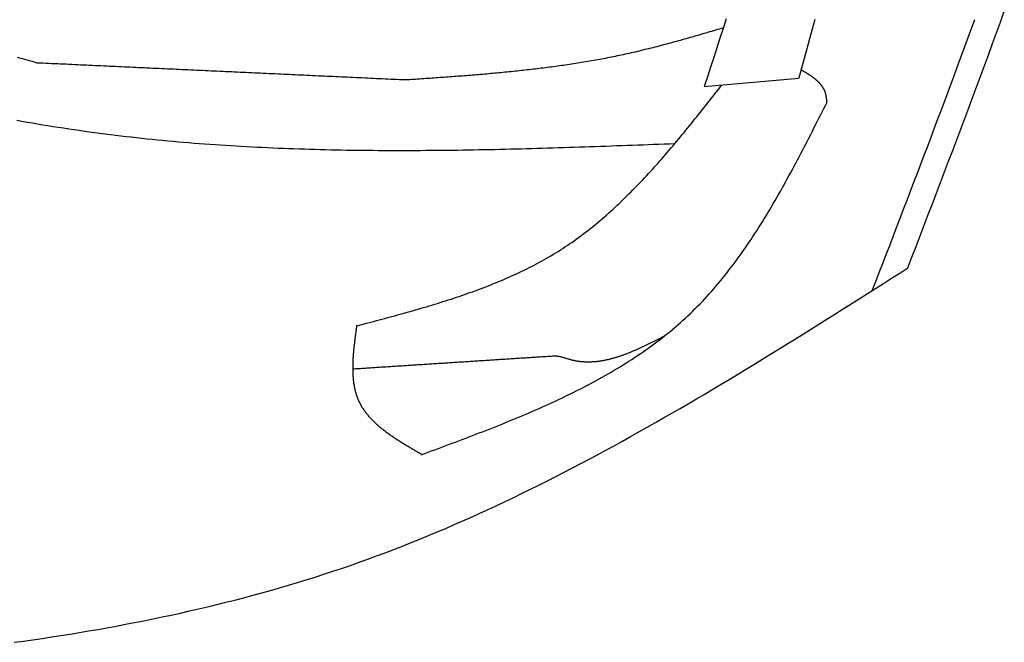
# Model space of a CAD drawing. Extents: x 715 to 7297, y 167 to 5810.
# Tile 59 of 92: x 5351 to 5723, y 925 to 1160. Entities that reach past the tile are written whole.
import ezdxf

# ---------------------------------------------------------------- set-up
doc = ezdxf.new("R2010")
doc.units = 0
doc.layers.add('CAR', color=10, linetype='CONTINUOUS')

msp = doc.modelspace()

# ---------------------------------------------------------------- linework, layer by layer
at = {"layer": 'CAR'}
msp.add_line((5609.852, 1135.163), (5645.573, 1138.324), dxfattribs=at)
for points in [[(5618.1, 1160.65, 0), (5616.93, 1157.01, 0), (5615.75, 1153.36, 0), (5614.57, 1149.72, 0), (5613.39, 1146.08, 0), (5612.21, 1142.44, 0), (5611.03, 1138.8, 0), (5609.85, 1135.16, 0)], [(5686.74, 1066.56, 0), (5688.28, 1070.59, 0), (5689.83, 1074.63, 0), (5691.38, 1078.66, 0), (5692.92, 1082.7, 0), (5694.46, 1086.74, 0), (5696, 1090.77, 0), (5697.54, 1094.81, 0), (5699.08, 1098.85, 0), (5700.62, 1102.88, 0), (5702.15, 1106.92, 0), (5703.68, 1110.96, 0), (5705.21, 1115, 0), (5706.73, 1119.04, 0), (5708.25, 1123.08, 0), (5709.77, 1127.12, 0), (5711.28, 1131.16, 0), (5712.79, 1135.21, 0), (5714.29, 1139.25, 0), (5715.78, 1143.3, 0), (5717.28, 1147.34, 0), (5718.76, 1151.39, 0), (5720.24, 1155.44, 0), (5721.71, 1159.49, 0), (5723.18, 1163.54, 0)], [(5617, 1157.24, 0), (5616.27, 1157.03, 0), (5615.53, 1156.81, 0), (5614.79, 1156.6, 0), (5614.05, 1156.38, 0), (5613.32, 1156.16, 0), (5612.58, 1155.95, 0), (5611.84, 1155.73, 0), (5611.1, 1155.52, 0), (5610.36, 1155.3, 0), (5609.63, 1155.09, 0), (5608.89, 1154.88, 0), (5608.15, 1154.66, 0), (5607.41, 1154.45, 0), (5606.67, 1154.24, 0), (5605.94, 1154.03, 0), (5605.2, 1153.82, 0), (5604.46, 1153.61, 0), (5603.72, 1153.4, 0), (5602.98, 1153.19, 0), (5602.24, 1152.98, 0), (5601.5, 1152.77, 0), (5600.76, 1152.56, 0), (5600.02, 1152.36, 0), (5599.28, 1152.15, 0), (5598.54, 1151.95, 0), (5597.8, 1151.75, 0), (5597.06, 1151.55, 0), (5596.32, 1151.35, 0), (5595.58, 1151.15, 0), (5594.84, 1150.95, 0), (5594.1, 1150.75, 0), (5593.36, 1150.56, 0), (5592.62, 1150.36, 0), (5591.87, 1150.17, 0), (5591.13, 1149.98, 0), (5590.39, 1149.79, 0), (5589.65, 1149.6, 0), (5588.9, 1149.41, 0), (5588.16, 1149.23, 0), (5587.42, 1149.04, 0), (5586.67, 1148.86, 0), (5585.93, 1148.68, 0), (5585.18, 1148.5, 0), (5584.44, 1148.33, 0), (5583.69, 1148.15, 0), (5582.95, 1147.98, 0), (5582.2, 1147.81, 0), (5581.45, 1147.64, 0), (5580.71, 1147.47, 0), (5579.96, 1147.3, 0), (5579.21, 1147.14, 0), (5578.46, 1146.98, 0), (5577.71, 1146.82, 0), (5576.97, 1146.66, 0), (5576.22, 1146.51, 0), (5575.47, 1146.35, 0), (5574.72, 1146.2, 0), (5573.97, 1146.05, 0), (5573.22, 1145.91, 0), (5572.47, 1145.76, 0), (5571.71, 1145.62, 0), (5570.96, 1145.47, 0), (5570.21, 1145.33, 0), (5569.46, 1145.2, 0), (5568.7, 1145.06, 0), (5567.95, 1144.92, 0), (5567.2, 1144.79, 0), (5566.44, 1144.66, 0), (5565.69, 1144.53, 0), (5564.94, 1144.4, 0), (5564.18, 1144.28, 0), (5563.43, 1144.15, 0), (5562.67, 1144.03, 0), (5561.91, 1143.91, 0), (5561.16, 1143.79, 0), (5560.4, 1143.67, 0), (5559.64, 1143.56, 0), (5558.89, 1143.44, 0), (5558.13, 1143.33, 0), (5557.37, 1143.22, 0), (5556.61, 1143.11, 0), (5555.86, 1143, 0), (5555.1, 1142.89, 0), (5554.34, 1142.78, 0), (5553.58, 1142.68, 0), (5552.82, 1142.58, 0), (5552.06, 1142.48, 0), (5551.3, 1142.38, 0), (5550.54, 1142.28, 0), (5549.78, 1142.18, 0), (5549.02, 1142.08, 0), (5548.26, 1141.99, 0), (5547.5, 1141.89, 0), (5546.74, 1141.8, 0), (5545.98, 1141.71, 0), (5545.21, 1141.62, 0), (5544.45, 1141.53, 0), (5543.69, 1141.44, 0), (5542.93, 1141.36, 0), (5542.17, 1141.27, 0), (5541.4, 1141.19, 0), (5540.64, 1141.11, 0), (5539.88, 1141.02, 0), (5539.11, 1140.94, 0), (5538.35, 1140.86, 0), (5537.59, 1140.78, 0), (5536.82, 1140.71, 0), (5536.06, 1140.63, 0), (5535.29, 1140.55, 0), (5534.53, 1140.48, 0), (5533.76, 1140.41, 0), (5533, 1140.33, 0), (5532.23, 1140.26, 0), (5531.47, 1140.19, 0), (5530.7, 1140.12, 0), (5529.94, 1140.05, 0), (5529.17, 1139.98, 0), (5528.4, 1139.91, 0), (5527.64, 1139.84, 0), (5526.87, 1139.78, 0), (5526.11, 1139.71, 0), (5525.34, 1139.65, 0), (5524.57, 1139.58, 0), (5523.81, 1139.52, 0), (5523.04, 1139.46, 0), (5522.27, 1139.39, 0), (5521.51, 1139.33, 0), (5520.74, 1139.27, 0), (5519.97, 1139.21, 0), (5519.2, 1139.15, 0), (5518.44, 1139.09, 0), (5517.67, 1139.03, 0), (5516.9, 1138.97, 0), (5516.13, 1138.92, 0), (5515.36, 1138.86, 0), (5514.6, 1138.8, 0), (5513.83, 1138.75, 0), (5513.06, 1138.69, 0), (5512.29, 1138.63, 0), (5511.52, 1138.58, 0), (5510.75, 1138.52, 0), (5509.99, 1138.47, 0), (5509.22, 1138.42, 0), (5508.45, 1138.36, 0), (5507.68, 1138.31, 0), (5506.91, 1138.25, 0), (5506.14, 1138.2, 0), (5505.37, 1138.15, 0), (5504.6, 1138.1, 0), (5503.84, 1138.04, 0), (5503.07, 1137.99, 0), (5502.3, 1137.94, 0), (5501.53, 1137.89, 0), (5500.76, 1137.83, 0), (5499.99, 1137.78, 0), (5499.22, 1137.73, 0), (5498.45, 1137.68, 0), (5497.68, 1137.63, 0), (5496.91, 1137.58, 0)], [(5651.59, 1160.44, 0), (5650.59, 1156.76, 0), (5649.59, 1153.07, 0), (5648.59, 1149.38, 0), (5647.58, 1145.7, 0), (5646.58, 1142.01, 0), (5645.57, 1138.32, 0)], [(5673.32, 1058.04, 0), (5674.63, 1061.45, 0), (5675.94, 1064.86, 0), (5677.26, 1068.27, 0), (5678.57, 1071.68, 0), (5679.88, 1075.09, 0), (5681.19, 1078.5, 0), (5682.5, 1081.91, 0), (5683.81, 1085.32, 0), (5685.12, 1088.74, 0), (5686.43, 1092.15, 0), (5687.74, 1095.56, 0), (5689.04, 1098.97, 0), (5690.34, 1102.38, 0), (5691.64, 1105.8, 0), (5692.94, 1109.21, 0), (5694.23, 1112.62, 0), (5695.53, 1116.04, 0), (5696.82, 1119.45, 0), (5698.1, 1122.87, 0), (5699.39, 1126.29, 0), (5700.67, 1129.7, 0), (5701.94, 1133.12, 0), (5703.22, 1136.54, 0), (5704.49, 1139.96, 0), (5705.76, 1143.38, 0), (5707.02, 1146.8, 0), (5708.28, 1150.22, 0), (5709.53, 1153.64, 0), (5710.78, 1157.06, 0), (5712.03, 1160.49, 0)], [(5357.77, 1144, 0), (5356.84, 1144.27, 0), (5355.92, 1144.53, 0), (5354.99, 1144.79, 0), (5354.06, 1145.06, 0), (5353.13, 1145.32, 0), (5352.21, 1145.58, 0), (5351.28, 1145.85, 0), (5350.36, 1146.11, 0)], [(5496.91, 1137.58, 0), (5495.82, 1137.63, 0), (5494.72, 1137.68, 0), (5493.63, 1137.73, 0), (5492.53, 1137.78, 0), (5491.44, 1137.83, 0), (5490.34, 1137.88, 0), (5489.25, 1137.93, 0), (5488.15, 1137.98, 0), (5487.05, 1138.03, 0), (5485.96, 1138.08, 0), (5484.86, 1138.13, 0), (5483.77, 1138.18, 0), (5482.67, 1138.23, 0), (5481.58, 1138.28, 0), (5480.48, 1138.34, 0), (5479.38, 1138.39, 0), (5478.29, 1138.44, 0), (5477.19, 1138.49, 0), (5476.1, 1138.54, 0), (5475, 1138.59, 0), (5473.91, 1138.64, 0), (5472.81, 1138.69, 0), (5471.72, 1138.74, 0), (5470.62, 1138.79, 0), (5469.52, 1138.84, 0), (5468.43, 1138.89, 0), (5467.33, 1138.94, 0), (5466.24, 1138.99, 0), (5465.14, 1139.04, 0), (5464.05, 1139.09, 0), (5462.95, 1139.15, 0), (5461.86, 1139.2, 0), (5460.76, 1139.25, 0), (5459.66, 1139.3, 0), (5458.57, 1139.35, 0), (5457.47, 1139.4, 0), (5456.38, 1139.45, 0), (5455.28, 1139.5, 0), (5454.19, 1139.55, 0), (5453.09, 1139.6, 0), (5451.99, 1139.65, 0), (5450.9, 1139.7, 0), (5449.8, 1139.75, 0), (5448.71, 1139.8, 0), (5447.61, 1139.85, 0), (5446.52, 1139.9, 0), (5445.42, 1139.95, 0), (5444.33, 1140.01, 0), (5443.23, 1140.06, 0), (5442.13, 1140.11, 0), (5441.04, 1140.16, 0), (5439.94, 1140.21, 0), (5438.85, 1140.26, 0), (5437.75, 1140.31, 0), (5436.66, 1140.36, 0), (5435.56, 1140.41, 0), (5434.47, 1140.46, 0), (5433.37, 1140.51, 0), (5432.27, 1140.56, 0), (5431.18, 1140.61, 0), (5430.08, 1140.66, 0), (5428.99, 1140.71, 0), (5427.89, 1140.76, 0), (5426.8, 1140.82, 0), (5425.7, 1140.87, 0), (5424.6, 1140.92, 0), (5423.51, 1140.97, 0), (5422.41, 1141.02, 0), (5421.32, 1141.07, 0), (5420.22, 1141.12, 0), (5419.13, 1141.17, 0), (5418.03, 1141.22, 0), (5416.94, 1141.27, 0), (5415.84, 1141.32, 0), (5414.74, 1141.37, 0), (5413.65, 1141.42, 0), (5412.55, 1141.47, 0), (5411.46, 1141.52, 0), (5410.36, 1141.57, 0), (5409.27, 1141.63, 0), (5408.17, 1141.68, 0), (5407.07, 1141.73, 0), (5405.98, 1141.78, 0), (5404.88, 1141.83, 0), (5403.79, 1141.88, 0), (5402.69, 1141.93, 0), (5401.6, 1141.98, 0), (5400.5, 1142.03, 0), (5399.41, 1142.08, 0), (5398.31, 1142.13, 0), (5397.21, 1142.18, 0), (5396.12, 1142.23, 0), (5395.02, 1142.28, 0), (5393.93, 1142.33, 0), (5392.83, 1142.38, 0), (5391.74, 1142.43, 0), (5390.64, 1142.49, 0), (5389.55, 1142.54, 0), (5388.45, 1142.59, 0), (5387.35, 1142.64, 0), (5386.26, 1142.69, 0), (5385.16, 1142.74, 0), (5384.07, 1142.79, 0), (5382.97, 1142.84, 0), (5381.88, 1142.89, 0), (5380.78, 1142.94, 0), (5379.68, 1142.99, 0), (5378.59, 1143.04, 0), (5377.49, 1143.09, 0), (5376.4, 1143.14, 0), (5375.3, 1143.19, 0), (5374.21, 1143.24, 0), (5373.11, 1143.3, 0), (5372.02, 1143.35, 0), (5370.92, 1143.4, 0), (5369.82, 1143.45, 0), (5368.73, 1143.5, 0), (5367.63, 1143.55, 0), (5366.54, 1143.6, 0), (5365.44, 1143.65, 0), (5364.35, 1143.7, 0), (5363.25, 1143.75, 0), (5362.16, 1143.8, 0), (5361.06, 1143.85, 0), (5359.96, 1143.9, 0), (5358.87, 1143.95, 0), (5357.77, 1144, 0)], [(5656.2, 1129.2, 0), (5656.19, 1129.31, 0), (5656.18, 1129.41, 0), (5656.17, 1129.52, 0), (5656.16, 1129.62, 0), (5656.14, 1129.72, 0), (5656.13, 1129.83, 0), (5656.12, 1129.93, 0), (5656.11, 1130.03, 0), (5656.1, 1130.14, 0), (5656.08, 1130.24, 0), (5656.07, 1130.35, 0), (5656.06, 1130.45, 0), (5656.04, 1130.55, 0), (5656.03, 1130.65, 0), (5656.02, 1130.76, 0), (5656, 1130.86, 0), (5655.99, 1130.96, 0), (5655.97, 1131.06, 0), (5655.95, 1131.16, 0), (5655.94, 1131.27, 0), (5655.92, 1131.37, 0), (5655.9, 1131.47, 0), (5655.88, 1131.57, 0), (5655.86, 1131.67, 0), (5655.84, 1131.77, 0), (5655.82, 1131.87, 0), (5655.8, 1131.97, 0), (5655.78, 1132.06, 0), (5655.76, 1132.16, 0), (5655.73, 1132.26, 0), (5655.71, 1132.36, 0), (5655.68, 1132.45, 0), (5655.65, 1132.55, 0), (5655.63, 1132.64, 0), (5655.6, 1132.74, 0), (5655.57, 1132.83, 0), (5655.54, 1132.93, 0), (5655.51, 1133.02, 0), (5655.47, 1133.11, 0), (5655.44, 1133.2, 0), (5655.41, 1133.3, 0), (5655.37, 1133.39, 0), (5655.33, 1133.48, 0), (5655.3, 1133.57, 0), (5655.26, 1133.66, 0), (5655.22, 1133.74, 0), (5655.18, 1133.83, 0), (5655.13, 1133.92, 0), (5655.09, 1134.01, 0), (5655.05, 1134.09, 0), (5655, 1134.18, 0), (5654.96, 1134.27, 0), (5654.91, 1134.35, 0), (5654.86, 1134.43, 0), (5654.81, 1134.52, 0), (5654.77, 1134.6, 0), (5654.71, 1134.68, 0), (5654.66, 1134.77, 0), (5654.61, 1134.85, 0), (5654.56, 1134.93, 0), (5654.5, 1135.01, 0), (5654.45, 1135.09, 0), (5654.39, 1135.17, 0), (5654.34, 1135.25, 0), (5654.28, 1135.33, 0), (5654.22, 1135.41, 0), (5654.16, 1135.49, 0), (5654.1, 1135.57, 0), (5654.04, 1135.64, 0), (5653.98, 1135.72, 0), (5653.92, 1135.8, 0), (5653.86, 1135.87, 0), (5653.79, 1135.95, 0), (5653.73, 1136.02, 0), (5653.66, 1136.1, 0), (5653.6, 1136.17, 0), (5653.53, 1136.25, 0), (5653.46, 1136.32, 0), (5653.4, 1136.39, 0), (5653.33, 1136.47, 0), (5653.26, 1136.54, 0), (5653.19, 1136.61, 0), (5653.12, 1136.68, 0), (5653.04, 1136.75, 0), (5652.97, 1136.82, 0), (5652.9, 1136.9, 0), (5652.83, 1136.97, 0), (5652.75, 1137.04, 0), (5652.68, 1137.11, 0), (5652.6, 1137.17, 0), (5652.53, 1137.24, 0), (5652.45, 1137.31, 0), (5652.37, 1137.38, 0), (5652.29, 1137.45, 0), (5652.22, 1137.52, 0), (5652.14, 1137.58, 0), (5652.06, 1137.65, 0), (5651.98, 1137.72, 0), (5651.9, 1137.78, 0), (5651.82, 1137.85, 0), (5651.74, 1137.92, 0), (5651.65, 1137.98, 0), (5651.57, 1138.05, 0), (5651.49, 1138.11, 0), (5651.4, 1138.18, 0), (5651.32, 1138.24, 0), (5651.24, 1138.3, 0), (5651.15, 1138.37, 0), (5651.06, 1138.43, 0), (5650.98, 1138.5, 0), (5650.89, 1138.56, 0), (5650.81, 1138.62, 0), (5650.72, 1138.69, 0), (5650.63, 1138.75, 0), (5650.54, 1138.81, 0), (5650.46, 1138.87, 0), (5650.37, 1138.93, 0), (5650.28, 1139, 0), (5650.19, 1139.06, 0), (5650.1, 1139.12, 0), (5650.01, 1139.18, 0), (5649.92, 1139.24, 0), (5649.83, 1139.3, 0), (5649.74, 1139.36, 0), (5649.64, 1139.42, 0), (5649.55, 1139.48, 0), (5649.46, 1139.54, 0), (5649.37, 1139.6, 0), (5649.28, 1139.66, 0), (5649.18, 1139.72, 0), (5649.09, 1139.78, 0), (5649, 1139.84, 0), (5648.9, 1139.9, 0), (5648.81, 1139.96, 0), (5648.72, 1140.02, 0), (5648.62, 1140.08, 0), (5648.53, 1140.14, 0), (5648.43, 1140.2, 0), (5648.34, 1140.25, 0), (5648.24, 1140.31, 0), (5648.15, 1140.37, 0), (5648.05, 1140.43, 0), (5647.96, 1140.49, 0), (5647.86, 1140.55, 0), (5647.76, 1140.6, 0), (5647.67, 1140.66, 0), (5647.57, 1140.72, 0), (5647.48, 1140.78, 0), (5647.38, 1140.84, 0), (5647.28, 1140.89, 0), (5647.19, 1140.95, 0), (5647.09, 1141.01, 0), (5647, 1141.07, 0), (5646.9, 1141.12, 0), (5646.8, 1141.18, 0), (5646.71, 1141.24, 0), (5646.61, 1141.3, 0), (5646.51, 1141.35, 0), (5646.42, 1141.41, 0)], [(5478.53, 1044.71, 0), (5479.59, 1044.98, 0), (5480.65, 1045.26, 0), (5481.71, 1045.54, 0), (5482.77, 1045.82, 0), (5483.82, 1046.1, 0), (5484.88, 1046.39, 0), (5485.94, 1046.67, 0), (5487, 1046.95, 0), (5488.06, 1047.23, 0), (5489.11, 1047.52, 0), (5490.17, 1047.8, 0), (5491.23, 1048.09, 0), (5492.28, 1048.37, 0), (5493.34, 1048.66, 0), (5494.39, 1048.95, 0), (5495.44, 1049.24, 0), (5496.49, 1049.53, 0), (5497.54, 1049.83, 0), (5498.59, 1050.12, 0), (5499.64, 1050.42, 0), (5500.69, 1050.72, 0), (5501.73, 1051.02, 0), (5502.78, 1051.32, 0), (5503.82, 1051.63, 0), (5504.86, 1051.94, 0), (5505.9, 1052.24, 0), (5506.94, 1052.56, 0), (5507.98, 1052.87, 0), (5509.01, 1053.19, 0), (5510.05, 1053.51, 0), (5511.08, 1053.83, 0), (5512.11, 1054.16, 0), (5513.13, 1054.49, 0), (5514.16, 1054.82, 0), (5515.18, 1055.16, 0), (5516.2, 1055.49, 0), (5517.22, 1055.84, 0), (5518.24, 1056.18, 0), (5519.25, 1056.53, 0), (5520.26, 1056.88, 0), (5521.27, 1057.24, 0), (5522.28, 1057.6, 0), (5523.29, 1057.96, 0), (5524.29, 1058.33, 0), (5525.29, 1058.7, 0), (5526.28, 1059.08, 0), (5527.28, 1059.46, 0), (5528.27, 1059.85, 0), (5529.25, 1060.24, 0), (5530.24, 1060.63, 0), (5531.22, 1061.03, 0), (5532.2, 1061.43, 0), (5533.17, 1061.84, 0), (5534.15, 1062.26, 0), (5535.11, 1062.67, 0), (5536.08, 1063.1, 0), (5537.04, 1063.53, 0), (5538, 1063.96, 0), (5538.95, 1064.4, 0), (5539.91, 1064.85, 0), (5540.85, 1065.3, 0), (5541.8, 1065.76, 0), (5542.74, 1066.22, 0), (5543.67, 1066.69, 0), (5544.6, 1067.16, 0), (5545.53, 1067.64, 0), (5546.46, 1068.13, 0), (5547.38, 1068.62, 0), (5548.29, 1069.12, 0), (5549.2, 1069.63, 0), (5550.11, 1070.14, 0), (5551.01, 1070.66, 0), (5551.91, 1071.19, 0), (5552.81, 1071.72, 0), (5553.7, 1072.26, 0), (5554.58, 1072.81, 0), (5555.46, 1073.36, 0), (5556.34, 1073.92, 0), (5557.21, 1074.49, 0), (5558.07, 1075.06, 0), (5558.93, 1075.65, 0), (5559.79, 1076.24, 0), (5560.64, 1076.83, 0), (5561.49, 1077.44, 0), (5562.33, 1078.05, 0), (5563.17, 1078.67, 0), (5564, 1079.29, 0), (5564.83, 1079.92, 0), (5565.66, 1080.56, 0), (5566.48, 1081.2, 0), (5567.3, 1081.85, 0), (5568.11, 1082.51, 0), (5568.92, 1083.17, 0), (5569.73, 1083.84, 0), (5570.53, 1084.51, 0), (5571.33, 1085.19, 0), (5572.12, 1085.88, 0), (5572.91, 1086.57, 0), (5573.7, 1087.26, 0), (5574.48, 1087.96, 0), (5575.26, 1088.67, 0), (5576.04, 1089.38, 0), (5576.81, 1090.1, 0), (5577.58, 1090.83, 0), (5578.35, 1091.55, 0), (5579.11, 1092.29, 0), (5579.87, 1093.02, 0), (5580.63, 1093.77, 0), (5581.38, 1094.51, 0), (5582.13, 1095.26, 0), (5582.88, 1096.02, 0), (5583.63, 1096.78, 0), (5584.37, 1097.54, 0), (5585.11, 1098.31, 0), (5585.84, 1099.09, 0), (5586.58, 1099.86, 0), (5587.31, 1100.64, 0), (5588.04, 1101.43, 0), (5588.77, 1102.22, 0), (5589.49, 1103.01, 0), (5590.21, 1103.8, 0), (5590.93, 1104.6, 0), (5591.65, 1105.4, 0), (5592.37, 1106.21, 0), (5593.08, 1107.02, 0), (5593.79, 1107.83, 0), (5594.5, 1108.64, 0), (5595.21, 1109.46, 0), (5595.91, 1110.28, 0), (5596.62, 1111.11, 0), (5597.32, 1111.93, 0), (5598.02, 1112.76, 0), (5598.72, 1113.59, 0), (5599.42, 1114.42, 0), (5600.11, 1115.26, 0), (5600.81, 1116.1, 0), (5601.5, 1116.94, 0), (5602.19, 1117.78, 0), (5602.88, 1118.62, 0), (5603.57, 1119.47, 0), (5604.26, 1120.31, 0), (5604.95, 1121.16, 0), (5605.63, 1122.01, 0), (5606.32, 1122.86, 0), (5607, 1123.72, 0), (5607.69, 1124.57, 0), (5608.37, 1125.43, 0), (5609.05, 1126.28, 0), (5609.73, 1127.14, 0), (5610.41, 1128, 0), (5611.09, 1128.86, 0), (5611.77, 1129.72, 0), (5612.45, 1130.58, 0), (5613.13, 1131.44, 0), (5613.81, 1132.3, 0), (5614.49, 1133.17, 0), (5615.17, 1134.03, 0), (5615.85, 1134.89, 0), (5616.52, 1135.75, 0)], [(5502.92, 995.991, 0), (5504.22, 996.47, 0), (5505.51, 996.949, 0), (5506.8, 997.428, 0), (5508.09, 997.907, 0), (5509.38, 998.387, 0), (5510.67, 998.867, 0), (5511.96, 999.348, 0), (5513.25, 999.83, 0), (5514.54, 1000.31, 0), (5515.83, 1000.8, 0), (5517.12, 1001.28, 0), (5518.4, 1001.77, 0), (5519.69, 1002.25, 0), (5520.97, 1002.74, 0), (5522.25, 1003.23, 0), (5523.53, 1003.72, 0), (5524.81, 1004.22, 0), (5526.09, 1004.71, 0), (5527.36, 1005.21, 0), (5528.64, 1005.71, 0), (5529.91, 1006.21, 0), (5531.18, 1006.71, 0), (5532.45, 1007.22, 0), (5533.71, 1007.73, 0), (5534.97, 1008.24, 0), (5536.23, 1008.75, 0), (5537.49, 1009.27, 0), (5538.75, 1009.79, 0), (5540, 1010.31, 0), (5541.25, 1010.83, 0), (5542.5, 1011.36, 0), (5543.74, 1011.89, 0), (5544.98, 1012.43, 0), (5546.22, 1012.97, 0), (5547.45, 1013.51, 0), (5548.68, 1014.06, 0), (5549.91, 1014.61, 0), (5551.13, 1015.16, 0), (5552.35, 1015.72, 0), (5553.57, 1016.28, 0), (5554.78, 1016.85, 0), (5555.99, 1017.42, 0), (5557.19, 1017.99, 0), (5558.39, 1018.57, 0), (5559.59, 1019.16, 0), (5560.78, 1019.75, 0), (5561.96, 1020.34, 0), (5563.15, 1020.94, 0), (5564.32, 1021.55, 0), (5565.49, 1022.16, 0), (5566.66, 1022.77, 0), (5567.82, 1023.39, 0), (5568.98, 1024.02, 0), (5570.13, 1024.65, 0), (5571.28, 1025.29, 0), (5572.42, 1025.93, 0), (5573.56, 1026.58, 0), (5574.69, 1027.24, 0), (5575.81, 1027.9, 0), (5576.93, 1028.57, 0), (5578.04, 1029.24, 0), (5579.15, 1029.93, 0), (5580.25, 1030.61, 0), (5581.35, 1031.31, 0), (5582.43, 1032.01, 0), (5583.52, 1032.72, 0), (5584.59, 1033.43, 0), (5585.66, 1034.16, 0), (5586.72, 1034.89, 0), (5587.78, 1035.63, 0), (5588.83, 1036.37, 0), (5589.87, 1037.12, 0), (5590.91, 1037.88, 0), (5591.93, 1038.65, 0), (5592.95, 1039.43, 0), (5593.97, 1040.21, 0), (5594.97, 1041, 0), (5595.97, 1041.8, 0), (5596.96, 1042.61, 0), (5597.94, 1043.43, 0), (5598.92, 1044.26, 0), (5599.89, 1045.09, 0), (5600.84, 1045.93, 0), (5601.79, 1046.79, 0), (5602.74, 1047.65, 0), (5603.67, 1048.52, 0), (5604.6, 1049.4, 0), (5605.51, 1050.29, 0), (5606.42, 1051.19, 0), (5607.32, 1052.09, 0), (5608.22, 1053.01, 0), (5609.1, 1053.93, 0), (5609.98, 1054.87, 0), (5610.85, 1055.81, 0), (5611.71, 1056.76, 0), (5612.56, 1057.72, 0), (5613.41, 1058.69, 0), (5614.24, 1059.66, 0), (5615.08, 1060.64, 0), (5615.9, 1061.64, 0), (5616.72, 1062.63, 0), (5617.53, 1063.64, 0), (5618.33, 1064.65, 0), (5619.13, 1065.67, 0), (5619.92, 1066.7, 0), (5620.7, 1067.74, 0), (5621.48, 1068.78, 0), (5622.25, 1069.83, 0), (5623.02, 1070.88, 0), (5623.78, 1071.94, 0), (5624.53, 1073.01, 0), (5625.28, 1074.09, 0), (5626.02, 1075.17, 0), (5626.76, 1076.25, 0), (5627.49, 1077.34, 0), (5628.22, 1078.44, 0), (5628.94, 1079.54, 0), (5629.65, 1080.65, 0), (5630.36, 1081.77, 0), (5631.07, 1082.89, 0), (5631.77, 1084.01, 0), (5632.47, 1085.14, 0), (5633.16, 1086.27, 0), (5633.85, 1087.41, 0), (5634.54, 1088.56, 0), (5635.22, 1089.7, 0), (5635.9, 1090.86, 0), (5636.57, 1092.01, 0), (5637.24, 1093.17, 0), (5637.91, 1094.34, 0), (5638.57, 1095.5, 0), (5639.23, 1096.68, 0), (5639.88, 1097.85, 0), (5640.54, 1099.03, 0), (5641.19, 1100.21, 0), (5641.83, 1101.39, 0), (5642.48, 1102.58, 0), (5643.12, 1103.77, 0), (5643.76, 1104.97, 0), (5644.39, 1106.16, 0), (5645.03, 1107.36, 0), (5645.66, 1108.56, 0), (5646.29, 1109.76, 0), (5646.92, 1110.97, 0), (5647.55, 1112.18, 0), (5648.17, 1113.38, 0), (5648.8, 1114.59, 0), (5649.42, 1115.81, 0), (5650.04, 1117.02, 0), (5650.66, 1118.23, 0), (5651.28, 1119.45, 0), (5651.9, 1120.67, 0), (5652.51, 1121.88, 0), (5653.13, 1123.1, 0), (5653.74, 1124.32, 0), (5654.36, 1125.54, 0), (5654.97, 1126.76, 0), (5655.59, 1127.98, 0), (5656.2, 1129.2, 0)], [(5350.11, 1122.38, 0), (5352.07, 1122.03, 0), (5354.03, 1121.69, 0), (5355.99, 1121.36, 0), (5357.95, 1121.03, 0), (5359.92, 1120.7, 0), (5361.88, 1120.38, 0), (5363.84, 1120.07, 0), (5365.8, 1119.76, 0), (5367.77, 1119.45, 0), (5369.73, 1119.15, 0), (5371.7, 1118.86, 0), (5373.67, 1118.58, 0), (5375.63, 1118.29, 0), (5377.6, 1118.02, 0), (5379.57, 1117.75, 0), (5381.54, 1117.49, 0), (5383.51, 1117.24, 0), (5385.48, 1116.99, 0), (5387.45, 1116.74, 0), (5389.42, 1116.5, 0), (5391.39, 1116.27, 0), (5393.36, 1116.05, 0), (5395.33, 1115.83, 0), (5397.31, 1115.61, 0), (5399.28, 1115.4, 0), (5401.26, 1115.2, 0), (5403.23, 1115, 0), (5405.21, 1114.81, 0), (5407.19, 1114.63, 0), (5409.16, 1114.44, 0), (5411.14, 1114.27, 0), (5413.12, 1114.1, 0), (5415.1, 1113.93, 0), (5417.08, 1113.77, 0), (5419.06, 1113.62, 0), (5421.04, 1113.47, 0), (5423.02, 1113.32, 0), (5425, 1113.18, 0), (5426.98, 1113.05, 0), (5428.97, 1112.92, 0), (5430.95, 1112.79, 0), (5432.93, 1112.67, 0), (5434.92, 1112.56, 0), (5436.9, 1112.45, 0), (5438.89, 1112.34, 0), (5440.87, 1112.24, 0), (5442.86, 1112.14, 0), (5444.84, 1112.05, 0), (5446.83, 1111.96, 0), (5448.82, 1111.87, 0), (5450.81, 1111.79, 0), (5452.79, 1111.71, 0), (5454.78, 1111.64, 0), (5456.77, 1111.57, 0), (5458.76, 1111.51, 0), (5460.75, 1111.45, 0), (5462.74, 1111.39, 0), (5464.73, 1111.34, 0), (5466.72, 1111.29, 0), (5468.71, 1111.25, 0), (5470.71, 1111.21, 0), (5472.7, 1111.17, 0), (5474.69, 1111.13, 0), (5476.68, 1111.1, 0), (5478.68, 1111.08, 0), (5480.67, 1111.05, 0), (5482.67, 1111.03, 0), (5484.66, 1111.01, 0), (5486.65, 1111, 0), (5488.65, 1110.99, 0), (5490.64, 1110.98, 0), (5492.64, 1110.98, 0), (5494.64, 1110.97, 0), (5496.63, 1110.97, 0), (5498.63, 1110.98, 0), (5500.63, 1110.98, 0), (5502.62, 1110.99, 0), (5504.62, 1111.01, 0), (5506.62, 1111.02, 0), (5508.62, 1111.04, 0), (5510.62, 1111.06, 0), (5512.61, 1111.08, 0), (5514.61, 1111.11, 0), (5516.61, 1111.13, 0), (5518.61, 1111.16, 0), (5520.61, 1111.19, 0), (5522.61, 1111.23, 0), (5524.61, 1111.26, 0), (5526.61, 1111.3, 0), (5528.61, 1111.34, 0), (5530.61, 1111.38, 0), (5532.61, 1111.43, 0), (5534.61, 1111.47, 0), (5536.62, 1111.52, 0), (5538.62, 1111.57, 0), (5540.62, 1111.62, 0), (5542.62, 1111.68, 0), (5544.62, 1111.73, 0), (5546.62, 1111.79, 0), (5548.63, 1111.84, 0), (5550.63, 1111.9, 0), (5552.63, 1111.96, 0), (5554.63, 1112.02, 0), (5556.64, 1112.09, 0), (5558.64, 1112.15, 0), (5560.64, 1112.21, 0), (5562.65, 1112.28, 0), (5564.65, 1112.35, 0), (5566.65, 1112.42, 0), (5568.66, 1112.48, 0), (5570.66, 1112.55, 0), (5572.66, 1112.62, 0), (5574.67, 1112.7, 0), (5576.67, 1112.77, 0), (5578.68, 1112.84, 0), (5580.68, 1112.91, 0), (5582.68, 1112.99, 0), (5584.69, 1113.06, 0), (5586.69, 1113.14, 0), (5588.7, 1113.21, 0), (5590.7, 1113.29, 0), (5592.7, 1113.36, 0), (5594.71, 1113.44, 0), (5596.71, 1113.51, 0), (5598.72, 1113.59, 0)], [(5349.14, 925.128, 0), (5352.67, 925.614, 0), (5356.19, 926.114, 0), (5359.71, 926.629, 0), (5363.23, 927.157, 0), (5366.74, 927.7, 0), (5370.24, 928.258, 0), (5373.74, 928.831, 0), (5377.24, 929.418, 0), (5380.73, 930.022, 0), (5384.22, 930.641, 0), (5387.7, 931.276, 0), (5391.17, 931.928, 0), (5394.64, 932.596, 0), (5398.11, 933.28, 0), (5401.57, 933.982, 0), (5405.02, 934.701, 0), (5408.47, 935.437, 0), (5411.91, 936.191, 0), (5415.35, 936.963, 0), (5418.78, 937.753, 0), (5422.2, 938.561, 0), (5425.62, 939.389, 0), (5429.03, 940.235, 0), (5432.44, 941.1, 0), (5435.84, 941.985, 0), (5439.23, 942.889, 0), (5442.62, 943.814, 0), (5446, 944.758, 0), (5449.37, 945.723, 0), (5452.74, 946.708, 0), (5456.1, 947.715, 0), (5459.45, 948.743, 0), (5462.8, 949.792, 0), (5466.14, 950.862, 0), (5469.47, 951.955, 0), (5472.8, 953.069, 0), (5476.12, 954.206, 0), (5479.43, 955.366, 0), (5482.73, 956.548, 0), (5486.03, 957.754, 0), (5489.32, 958.982, 0), (5492.6, 960.232, 0), (5495.87, 961.505, 0), (5499.14, 962.799, 0), (5502.4, 964.114, 0), (5505.66, 965.45, 0), (5508.9, 966.806, 0), (5512.14, 968.183, 0), (5515.38, 969.58, 0), (5518.61, 970.996, 0), (5521.83, 972.431, 0), (5525.04, 973.885, 0), (5528.25, 975.357, 0), (5531.46, 976.848, 0), (5534.66, 978.356, 0), (5537.85, 979.881, 0), (5541.03, 981.423, 0), (5544.22, 982.982, 0), (5547.39, 984.558, 0), (5550.56, 986.149, 0), (5553.73, 987.756, 0), (5556.89, 989.378, 0), (5560.05, 991.015, 0), (5563.2, 992.666, 0), (5566.35, 994.332, 0), (5569.49, 996.011, 0), (5572.63, 997.704, 0), (5575.76, 999.41, 0), (5578.89, 1001.13, 0), (5582.02, 1002.86, 0), (5585.14, 1004.6, 0), (5588.26, 1006.36, 0), (5591.37, 1008.12, 0), (5594.49, 1009.9, 0), (5597.59, 1011.69, 0), (5600.7, 1013.49, 0), (5603.8, 1015.29, 0), (5606.9, 1017.11, 0), (5609.99, 1018.94, 0), (5613.08, 1020.77, 0), (5616.17, 1022.62, 0), (5619.26, 1024.47, 0), (5622.35, 1026.33, 0), (5625.43, 1028.2, 0), (5628.51, 1030.07, 0), (5631.58, 1031.95, 0), (5634.66, 1033.84, 0), (5637.73, 1035.73, 0), (5640.8, 1037.63, 0), (5643.87, 1039.54, 0), (5646.94, 1041.45, 0), (5650.01, 1043.36, 0), (5653.08, 1045.28, 0), (5656.14, 1047.2, 0), (5659.2, 1049.13, 0), (5662.26, 1051.06, 0), (5665.33, 1052.99, 0), (5668.39, 1054.92, 0), (5671.45, 1056.86, 0), (5674.51, 1058.8, 0), (5677.56, 1060.74, 0), (5680.62, 1062.68, 0), (5683.68, 1064.62, 0), (5686.74, 1066.56, 0)], [(5478.53, 1044.97, 0), (5478.47, 1044.57, 0), (5478.41, 1044.16, 0), (5478.36, 1043.75, 0), (5478.3, 1043.35, 0), (5478.25, 1042.94, 0), (5478.19, 1042.53, 0), (5478.14, 1042.13, 0), (5478.08, 1041.72, 0), (5478.03, 1041.31, 0), (5477.98, 1040.91, 0), (5477.92, 1040.5, 0), (5477.87, 1040.1, 0), (5477.82, 1039.69, 0), (5477.77, 1039.29, 0), (5477.72, 1038.88, 0), (5477.68, 1038.48, 0), (5477.63, 1038.08, 0), (5477.58, 1037.68, 0), (5477.54, 1037.27, 0), (5477.49, 1036.87, 0), (5477.45, 1036.47, 0), (5477.41, 1036.07, 0), (5477.37, 1035.67, 0), (5477.34, 1035.28, 0), (5477.3, 1034.88, 0), (5477.27, 1034.48, 0), (5477.23, 1034.09, 0), (5477.2, 1033.69, 0), (5477.18, 1033.3, 0), (5477.15, 1032.9, 0), (5477.12, 1032.51, 0), (5477.1, 1032.12, 0), (5477.08, 1031.73, 0), (5477.06, 1031.34, 0), (5477.05, 1030.95, 0), (5477.03, 1030.57, 0), (5477.02, 1030.18, 0), (5477.02, 1029.8, 0), (5477.01, 1029.41, 0), (5477.01, 1029.03, 0), (5477.01, 1028.65, 0), (5477.01, 1028.27, 0), (5477.01, 1027.9, 0), (5477.02, 1027.52, 0), (5477.03, 1027.14, 0), (5477.05, 1026.77, 0), (5477.06, 1026.4, 0), (5477.08, 1026.03, 0), (5477.11, 1025.66, 0), (5477.14, 1025.29, 0), (5477.17, 1024.93, 0), (5477.2, 1024.56, 0), (5477.24, 1024.2, 0), (5477.28, 1023.84, 0), (5477.32, 1023.48, 0), (5477.37, 1023.12, 0), (5477.42, 1022.77, 0), (5477.48, 1022.42, 0), (5477.54, 1022.06, 0), (5477.6, 1021.72, 0), (5477.67, 1021.37, 0), (5477.75, 1021.02, 0), (5477.82, 1020.68, 0), (5477.9, 1020.34, 0), (5477.99, 1020, 0), (5478.08, 1019.66, 0), (5478.17, 1019.33, 0), (5478.27, 1018.99, 0), (5478.37, 1018.66, 0), (5478.48, 1018.33, 0), (5478.59, 1018.01, 0), (5478.71, 1017.69, 0), (5478.83, 1017.36, 0), (5478.96, 1017.04, 0), (5479.09, 1016.73, 0), (5479.23, 1016.41, 0), (5479.37, 1016.1, 0), (5479.52, 1015.79, 0), (5479.67, 1015.49, 0), (5479.83, 1015.18, 0), (5480, 1014.88, 0), (5480.16, 1014.58, 0), (5480.34, 1014.28, 0), (5480.51, 1013.99, 0), (5480.7, 1013.7, 0), (5480.88, 1013.41, 0), (5481.08, 1013.12, 0), (5481.27, 1012.83, 0), (5481.47, 1012.55, 0), (5481.68, 1012.27, 0), (5481.89, 1011.99, 0), (5482.1, 1011.71, 0), (5482.32, 1011.44, 0), (5482.54, 1011.16, 0), (5482.77, 1010.89, 0), (5483, 1010.62, 0), (5483.23, 1010.36, 0), (5483.47, 1010.09, 0), (5483.71, 1009.83, 0), (5483.96, 1009.56, 0), (5484.21, 1009.3, 0), (5484.46, 1009.05, 0), (5484.72, 1008.79, 0), (5484.98, 1008.54, 0), (5485.24, 1008.28, 0), (5485.51, 1008.03, 0), (5485.78, 1007.78, 0), (5486.06, 1007.53, 0), (5486.33, 1007.29, 0), (5486.62, 1007.04, 0), (5486.9, 1006.8, 0), (5487.19, 1006.55, 0), (5487.48, 1006.31, 0), (5487.77, 1006.07, 0), (5488.06, 1005.84, 0), (5488.36, 1005.6, 0), (5488.66, 1005.36, 0), (5488.97, 1005.13, 0), (5489.27, 1004.9, 0), (5489.58, 1004.67, 0), (5489.89, 1004.44, 0), (5490.21, 1004.21, 0), (5490.52, 1003.98, 0), (5490.84, 1003.75, 0), (5491.16, 1003.53, 0), (5491.48, 1003.3, 0), (5491.81, 1003.08, 0), (5492.13, 1002.85, 0), (5492.46, 1002.63, 0), (5492.79, 1002.41, 0), (5493.13, 1002.19, 0), (5493.46, 1001.97, 0), (5493.8, 1001.75, 0), (5494.13, 1001.53, 0), (5494.47, 1001.32, 0), (5494.81, 1001.1, 0), (5495.16, 1000.89, 0), (5495.5, 1000.67, 0), (5495.84, 1000.46, 0), (5496.19, 1000.24, 0), (5496.54, 1000.03, 0), (5496.89, 999.818, 0), (5497.24, 999.606, 0), (5497.59, 999.394, 0), (5497.94, 999.183, 0), (5498.29, 998.973, 0), (5498.64, 998.763, 0), (5499, 998.553, 0), (5499.35, 998.343, 0), (5499.71, 998.134, 0), (5500.06, 997.925, 0), (5500.42, 997.717, 0), (5500.78, 997.508, 0), (5501.13, 997.3, 0), (5501.49, 997.092, 0), (5501.85, 996.884, 0), (5502.21, 996.676, 0), (5502.57, 996.468, 0), (5502.92, 996.26, 0)], [(5594.68, 1040.77, 0), (5594.42, 1040.64, 0), (5594.15, 1040.5, 0), (5593.89, 1040.37, 0), (5593.63, 1040.24, 0), (5593.37, 1040.1, 0), (5593.11, 1039.97, 0), (5592.85, 1039.84, 0), (5592.58, 1039.7, 0), (5592.32, 1039.57, 0), (5592.06, 1039.44, 0), (5591.8, 1039.31, 0), (5591.54, 1039.17, 0), (5591.27, 1039.04, 0), (5591.01, 1038.91, 0), (5590.75, 1038.78, 0), (5590.49, 1038.65, 0), (5590.23, 1038.52, 0), (5589.96, 1038.39, 0), (5589.7, 1038.26, 0), (5589.44, 1038.13, 0), (5589.18, 1038, 0), (5588.92, 1037.87, 0), (5588.65, 1037.74, 0), (5588.39, 1037.61, 0), (5588.13, 1037.49, 0), (5587.87, 1037.36, 0), (5587.61, 1037.23, 0), (5587.34, 1037.11, 0), (5587.08, 1036.98, 0), (5586.82, 1036.86, 0), (5586.56, 1036.74, 0), (5586.3, 1036.61, 0), (5586.04, 1036.49, 0), (5585.77, 1036.37, 0), (5585.51, 1036.25, 0), (5585.25, 1036.13, 0), (5584.99, 1036.01, 0), (5584.73, 1035.89, 0), (5584.46, 1035.78, 0), (5584.2, 1035.66, 0), (5583.94, 1035.55, 0), (5583.68, 1035.43, 0), (5583.42, 1035.32, 0), (5583.16, 1035.2, 0), (5582.89, 1035.09, 0), (5582.63, 1034.98, 0), (5582.37, 1034.87, 0), (5582.11, 1034.76, 0), (5581.85, 1034.66, 0), (5581.59, 1034.55, 0), (5581.32, 1034.44, 0), (5581.06, 1034.34, 0), (5580.8, 1034.24, 0), (5580.54, 1034.14, 0), (5580.28, 1034.03, 0), (5580.02, 1033.94, 0), (5579.75, 1033.84, 0), (5579.49, 1033.74, 0), (5579.23, 1033.64, 0), (5578.97, 1033.55, 0), (5578.71, 1033.46, 0), (5578.45, 1033.37, 0), (5578.18, 1033.28, 0), (5577.92, 1033.19, 0), (5577.66, 1033.1, 0), (5577.4, 1033.01, 0), (5577.14, 1032.93, 0), (5576.88, 1032.85, 0), (5576.61, 1032.76, 0), (5576.35, 1032.68, 0), (5576.09, 1032.61, 0), (5575.83, 1032.53, 0), (5575.57, 1032.45, 0), (5575.31, 1032.38, 0), (5575.05, 1032.31, 0), (5574.78, 1032.24, 0), (5574.52, 1032.17, 0), (5574.26, 1032.1, 0), (5574, 1032.04, 0), (5573.74, 1031.97, 0), (5573.48, 1031.91, 0), (5573.22, 1031.85, 0), (5572.95, 1031.79, 0), (5572.69, 1031.74, 0), (5572.43, 1031.68, 0), (5572.17, 1031.63, 0), (5571.91, 1031.58, 0), (5571.65, 1031.53, 0), (5571.39, 1031.49, 0), (5571.13, 1031.44, 0), (5570.86, 1031.4, 0), (5570.6, 1031.36, 0), (5570.34, 1031.32, 0), (5570.08, 1031.28, 0), (5569.82, 1031.25, 0), (5569.56, 1031.22, 0), (5569.3, 1031.19, 0), (5569.04, 1031.16, 0), (5568.78, 1031.13, 0), (5568.51, 1031.11, 0), (5568.25, 1031.09, 0), (5567.99, 1031.07, 0), (5567.73, 1031.05, 0), (5567.47, 1031.04, 0), (5567.21, 1031.03, 0), (5566.95, 1031.02, 0), (5566.69, 1031.01, 0), (5566.43, 1031, 0), (5566.17, 1031, 0), (5565.91, 1031, 0), (5565.64, 1031, 0), (5565.38, 1031.01, 0), (5565.12, 1031.01, 0), (5564.86, 1031.02, 0), (5564.6, 1031.04, 0), (5564.34, 1031.05, 0), (5564.08, 1031.07, 0), (5563.82, 1031.09, 0), (5563.56, 1031.11, 0), (5563.3, 1031.14, 0), (5563.04, 1031.16, 0), (5562.78, 1031.19, 0), (5562.52, 1031.23, 0), (5562.26, 1031.26, 0), (5561.99, 1031.3, 0), (5561.73, 1031.34, 0), (5561.47, 1031.39, 0), (5561.21, 1031.43, 0), (5560.95, 1031.48, 0), (5560.69, 1031.54, 0), (5560.43, 1031.59, 0), (5560.17, 1031.65, 0), (5559.91, 1031.71, 0), (5559.65, 1031.78, 0), (5559.39, 1031.85, 0), (5559.13, 1031.92, 0), (5558.87, 1031.99, 0), (5558.61, 1032.07, 0), (5558.35, 1032.14, 0), (5558.09, 1032.22, 0), (5557.83, 1032.3, 0), (5557.57, 1032.39, 0), (5557.31, 1032.47, 0), (5557.05, 1032.55, 0), (5556.79, 1032.62, 0), (5556.52, 1032.7, 0), (5556.26, 1032.77, 0), (5556, 1032.85, 0), (5555.74, 1032.91, 0), (5555.47, 1032.97, 0), (5555.21, 1033.03, 0), (5554.95, 1033.08, 0), (5554.68, 1033.13, 0), (5554.42, 1033.17, 0), (5554.15, 1033.2, 0), (5553.88, 1033.22, 0), (5553.62, 1033.24, 0), (5553.35, 1033.24, 0), (5553.08, 1033.24, 0)], [(5553.08, 1033.24, 0), (5552.48, 1033.2, 0), (5551.88, 1033.16, 0), (5551.28, 1033.12, 0), (5550.68, 1033.08, 0), (5550.08, 1033.04, 0), (5549.49, 1033.01, 0), (5548.89, 1032.97, 0), (5548.29, 1032.93, 0), (5547.69, 1032.89, 0), (5547.09, 1032.85, 0), (5546.49, 1032.81, 0), (5545.89, 1032.77, 0), (5545.29, 1032.73, 0), (5544.69, 1032.7, 0), (5544.09, 1032.66, 0), (5543.5, 1032.62, 0), (5542.9, 1032.58, 0), (5542.3, 1032.54, 0), (5541.7, 1032.5, 0), (5541.1, 1032.46, 0), (5540.5, 1032.42, 0), (5539.9, 1032.39, 0), (5539.3, 1032.35, 0), (5538.7, 1032.31, 0), (5538.11, 1032.27, 0), (5537.51, 1032.23, 0), (5536.91, 1032.19, 0), (5536.31, 1032.15, 0), (5535.71, 1032.11, 0), (5535.11, 1032.08, 0), (5534.51, 1032.04, 0), (5533.91, 1032, 0), (5533.31, 1031.96, 0), (5532.71, 1031.92, 0), (5532.12, 1031.88, 0), (5531.52, 1031.84, 0), (5530.92, 1031.8, 0), (5530.32, 1031.77, 0), (5529.72, 1031.73, 0), (5529.12, 1031.69, 0), (5528.52, 1031.65, 0), (5527.92, 1031.61, 0), (5527.32, 1031.57, 0), (5526.72, 1031.53, 0), (5526.13, 1031.49, 0), (5525.53, 1031.46, 0), (5524.93, 1031.42, 0), (5524.33, 1031.38, 0), (5523.73, 1031.34, 0), (5523.13, 1031.3, 0), (5522.53, 1031.26, 0), (5521.93, 1031.22, 0), (5521.33, 1031.18, 0), (5520.73, 1031.15, 0), (5520.14, 1031.11, 0), (5519.54, 1031.07, 0), (5518.94, 1031.03, 0), (5518.34, 1030.99, 0), (5517.74, 1030.95, 0), (5517.14, 1030.91, 0), (5516.54, 1030.87, 0), (5515.94, 1030.84, 0), (5515.34, 1030.8, 0), (5514.74, 1030.76, 0), (5514.15, 1030.72, 0), (5513.55, 1030.68, 0), (5512.95, 1030.64, 0), (5512.35, 1030.6, 0), (5511.75, 1030.57, 0), (5511.15, 1030.53, 0), (5510.55, 1030.49, 0), (5509.95, 1030.45, 0), (5509.35, 1030.41, 0), (5508.75, 1030.37, 0), (5508.16, 1030.33, 0), (5507.56, 1030.29, 0), (5506.96, 1030.26, 0), (5506.36, 1030.22, 0), (5505.76, 1030.18, 0), (5505.16, 1030.14, 0), (5504.56, 1030.1, 0), (5503.96, 1030.06, 0), (5503.36, 1030.02, 0), (5502.76, 1029.98, 0), (5502.17, 1029.95, 0), (5501.57, 1029.91, 0), (5500.97, 1029.87, 0), (5500.37, 1029.83, 0), (5499.77, 1029.79, 0), (5499.17, 1029.75, 0), (5498.57, 1029.71, 0), (5497.97, 1029.67, 0), (5497.37, 1029.64, 0), (5496.77, 1029.6, 0), (5496.18, 1029.56, 0), (5495.58, 1029.52, 0), (5494.98, 1029.48, 0), (5494.38, 1029.44, 0), (5493.78, 1029.4, 0), (5493.18, 1029.36, 0), (5492.58, 1029.33, 0), (5491.98, 1029.29, 0), (5491.38, 1029.25, 0), (5490.78, 1029.21, 0), (5490.19, 1029.17, 0), (5489.59, 1029.13, 0), (5488.99, 1029.09, 0), (5488.39, 1029.05, 0), (5487.79, 1029.02, 0), (5487.19, 1028.98, 0), (5486.59, 1028.94, 0), (5485.99, 1028.9, 0), (5485.39, 1028.86, 0), (5484.79, 1028.82, 0), (5484.2, 1028.78, 0), (5483.6, 1028.74, 0), (5483, 1028.71, 0), (5482.4, 1028.67, 0), (5481.8, 1028.63, 0), (5481.2, 1028.59, 0), (5480.6, 1028.55, 0), (5480, 1028.51, 0), (5479.4, 1028.47, 0), (5478.8, 1028.43, 0), (5478.21, 1028.4, 0), (5477.61, 1028.36, 0), (5477.01, 1028.32, 0)]]:
    msp.add_polyline3d(points, dxfattribs=at)

doc.saveas('drawing.dxf')
